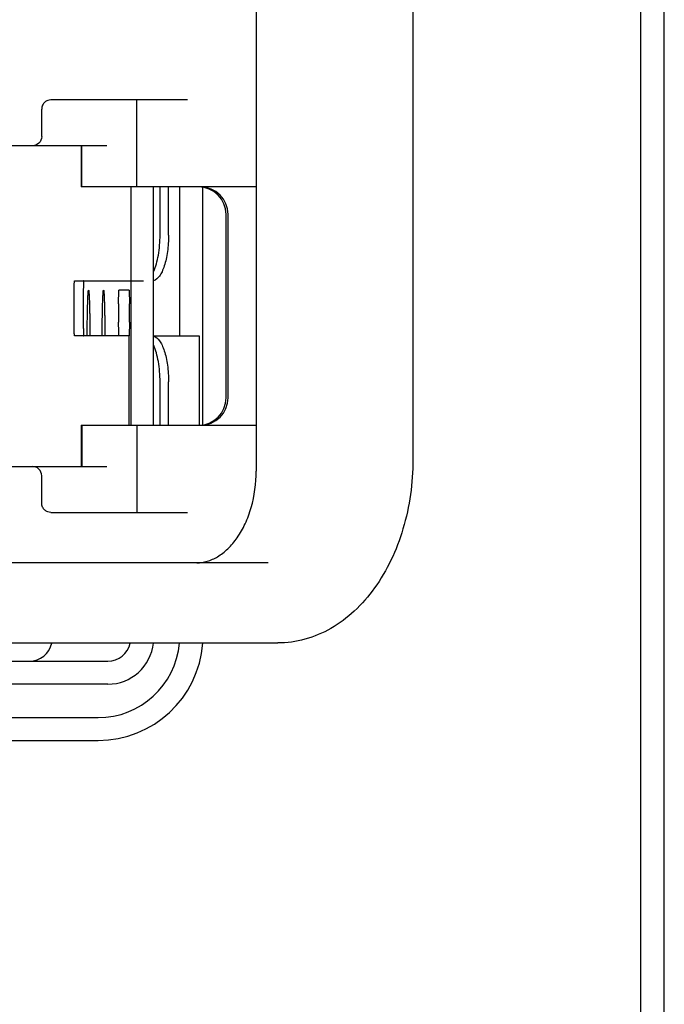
# Model space of a CAD drawing. Header units: inches. Extents: x 0 to 22, y 0 to 17.
# Tile 5 of 26: x 4.414 to 4.829, y 6.955 to 7.589. Entities that reach past the tile are written whole.
import ezdxf

# ---------------------------------------------------------------- set-up
doc = ezdxf.new("R2010")
doc.units = ezdxf.units.IN
doc.header["$LTSCALE"] = 1.21
doc.header["$MEASUREMENT"] = 0
doc.layers.get('0').update_dxf_attribs({"linetype": 'CONTINUOUS'})

msp = doc.modelspace()

# ---------------------------------------------------------------- linework, layer by layer
at = {"color": 7, "linetype": 'CONTINUOUS'}
for p, q in [((4.82943, 3.74514), (4.82943, 11.452)), ((4.81443, 5.302), (4.81443, 11.407)), ((4.56669, 7.87974), (4.56669, 7.29805)), ((4.66757, 7.87236), (4.66757, 7.30543)), ((4.52235, 7.53722), (4.43442, 7.53722)), ((4.48982, 7.48112), (4.48982, 7.53722)), ((4.4286, 7.5136), (4.4286, 7.53132)), ((4.47051, 7.50769), (4.37301, 7.50769)), ((4.45403, 7.50769), (4.45403, 7.48112)), ((4.4545, 7.48112), (4.4545, 7.50769)), ((4.56669, 7.48112), (4.45403, 7.48112)), ((4.48587, 7.48112), (4.48587, 7.32758)), ((4.50063, 7.32758), (4.50063, 7.48112)), ((4.50477, 7.45012), (4.50477, 7.48112)), ((4.51028, 7.45012), (4.51028, 7.48112)), ((4.51743, 7.38515), (4.51743, 7.48112)), ((4.53243, 7.32758), (4.53243, 7.48112)), ((4.54732, 7.34529), (4.54732, 7.4634)), ((4.54856, 7.34529), (4.54856, 7.4634)), ((4.44971, 7.42059), (4.49417, 7.42059)), ((4.47811, 7.40582), (4.47827, 7.41468)), ((4.4849, 7.41468), (4.47827, 7.41468)), ((4.4849, 7.41468), (4.48507, 7.40582)), ((4.47811, 7.40582), (4.47811, 7.39401)), ((4.48507, 7.39401), (4.48507, 7.40582)), ((4.47816, 7.38775), (4.47811, 7.39401)), ((4.48507, 7.39401), (4.4849, 7.38515)), ((4.4849, 7.38515), (4.44971, 7.38515)), ((4.47827, 7.38515), (4.47816, 7.38775)), ((4.4849, 7.32758), (4.4849, 7.38515)), ((4.50063, 7.38515), (4.52996, 7.38515)), ((4.50194, 7.38515), (4.50194, 7.38432)), ((4.52996, 7.38515), (4.52996, 7.32758)), ((4.50477, 7.32758), (4.50477, 7.35563)), ((4.51028, 7.32758), (4.51028, 7.35563)), ((4.45403, 7.32758), (4.56669, 7.32758)), ((4.45403, 7.32758), (4.45403, 7.301)), ((4.4545, 7.32758), (4.4545, 7.301)), ((4.48982, 7.32758), (4.48982, 7.27147)), ((4.37891, 7.301), (4.47051, 7.301)), ((4.4286, 7.27738), (4.4286, 7.2951)), ((4.43442, 7.27147), (4.52235, 7.27147)), ((4.5743, 7.23899), (4.13374, 7.23899)), ((3.93944, 7.18732), (4.58057, 7.18732)), ((3.92993, 7.17551), (4.47111, 7.17551)), ((4.47111, 7.16075), (3.92993, 7.16075)), ((4.37611, 7.1392), (4.46493, 7.1392)), ((3.95643, 7.1245), (4.46493, 7.1245))]:
    msp.add_line(p, q, dxfattribs=at)
for centre, radius, start, end in [((4.5296, 7.4634), 0.01772, 359.99853, 89.99239), ((4.53085, 7.4634), 0.01772, 359.99852, 89.99237), ((4.5296, 7.34529), 0.01772, 270.00851, 0.00265), ((4.53085, 7.34529), 0.01772, 270.00844, 0.00264), ((4.4206, 7.19027), 0.01476, 269.99653, 348.24537), ((4.46493, 7.1917), 0.0525, 270, 355.03838), ((4.46493, 7.192), 0.0675, 270, 355.86954), ((4.47111, 7.19027), 0.02952, 270.00344, 354.20467), ((4.47111, 7.19027), 0.01476, 269.99654, 348.2453)]:
    msp.add_arc(centre, radius, start, end, dxfattribs=at)
for points, knots in [([(4.43442, 7.53722), (4.43377, 7.53722), (4.43237, 7.53698), (4.43045, 7.53584), (4.42898, 7.53387), (4.4286, 7.53218), (4.4286, 7.53132)], [0, 0, 0, 0, 0.215514, 0.452547, 0.716056, 1, 1, 1, 1]), ([(4.4286, 7.5136), (4.4286, 7.51205), (4.42732, 7.50891), (4.4242, 7.50769), (4.42276, 7.50769)], [0, 0, 0, 0, 0.517192, 1, 1, 1, 1]), ([(4.51028, 7.45012), (4.51028, 7.44655), (4.50995, 7.44132), (4.50879, 7.43469), (4.50764, 7.43036), (4.50622, 7.42668), (4.5043, 7.42321), (4.50218, 7.4211), (4.50064, 7.42071)], [0, 0, 0, 0, 0.33228, 0.486214, 0.626175, 0.748699, 0.851624, 1, 1, 1, 1]), ([(4.50069, 7.42683), (4.50138, 7.42834), (4.50258, 7.43175), (4.5043, 7.43949), (4.50477, 7.44578), (4.50477, 7.45012)], [0, 0, 0, 0, 0.209875, 0.453241, 1, 1, 1, 1]), ([(4.44971, 7.38515), (4.4497, 7.38515), (4.44969, 7.38519), (4.44968, 7.38525), (4.44966, 7.38536), (4.44964, 7.38558), (4.44961, 7.38597), (4.44958, 7.38656), (4.44956, 7.3873), (4.44953, 7.38819), (4.4495, 7.38922), (4.44947, 7.39085), (4.44944, 7.39315), (4.44941, 7.39618), (4.44939, 7.39946), (4.44939, 7.40287), (4.44939, 7.40628), (4.44941, 7.40956), (4.44944, 7.41259), (4.44947, 7.41489), (4.4495, 7.41652), (4.44953, 7.41755), (4.44956, 7.41845), (4.44958, 7.41919), (4.44961, 7.41977), (4.44964, 7.42016), (4.44966, 7.42038), (4.44968, 7.42049), (4.44969, 7.42055), (4.4497, 7.42059), (4.44971, 7.42059)], [0, 0, 0, 0, 0.00075, 0.002612, 0.005648, 0.009862, 0.021801, 0.038348, 0.059327, 0.08454, 0.113762, 0.146692, 0.222409, 0.308785, 0.402515, 0.499986, 0.597457, 0.691188, 0.777568, 0.853291, 0.886226, 0.915451, 0.940667, 0.961648, 0.978197, 0.990137, 0.994351, 0.997388, 0.99925, 1, 1, 1, 1]), ([(4.45561, 7.42059), (4.45561, 7.42059), (4.45559, 7.42055), (4.45558, 7.42049), (4.45557, 7.42038), (4.45554, 7.42016), (4.45552, 7.41977), (4.45549, 7.41919), (4.45546, 7.41845), (4.45543, 7.41755), (4.45541, 7.41652), (4.45538, 7.41489), (4.45534, 7.41259), (4.45531, 7.40956), (4.4553, 7.40628), (4.45529, 7.40287), (4.4553, 7.39946), (4.45531, 7.39618), (4.45534, 7.39316), (4.45538, 7.39085), (4.45541, 7.38922), (4.45543, 7.38819), (4.45546, 7.3873), (4.45549, 7.38656), (4.45552, 7.38597), (4.45554, 7.38558), (4.45557, 7.38536), (4.45558, 7.38525), (4.45559, 7.38519), (4.45561, 7.38515), (4.45561, 7.38515)], [0, 0, 0, 0, 0.00075, 0.002612, 0.005648, 0.009862, 0.021801, 0.038348, 0.059327, 0.08454, 0.113762, 0.146692, 0.222409, 0.308786, 0.402515, 0.499986, 0.597457, 0.691188, 0.777569, 0.853292, 0.886226, 0.915452, 0.940667, 0.961648, 0.978197, 0.990137, 0.994351, 0.997388, 0.99925, 1, 1, 1, 1]), ([(4.45782, 7.38532), (4.45785, 7.38745), (4.4579, 7.3915), (4.45797, 7.39643), (4.45804, 7.40005), (4.4581, 7.40248), (4.45815, 7.40472), (4.45821, 7.40674), (4.45827, 7.40855), (4.45834, 7.41014), (4.4584, 7.41149), (4.45846, 7.41247), (4.45851, 7.41313), (4.45854, 7.41353), (4.45857, 7.41388), (4.45861, 7.41416), (4.45864, 7.41438), (4.45867, 7.41452), (4.4587, 7.41461), (4.45871, 7.41465), (4.45874, 7.41468), (4.45875, 7.41468)], [0, 0, 0, 0, 0.217267, 0.413754, 0.50313, 0.586041, 0.662161, 0.731189, 0.792826, 0.846775, 0.89282, 0.930805, 0.946727, 0.960576, 0.972336, 0.981991, 0.989538, 0.994992, 0.996947, 0.998405, 1, 1, 1, 1]), ([(4.45875, 7.41468), (4.45877, 7.41468), (4.45879, 7.41465), (4.45881, 7.41461), (4.45883, 7.41452), (4.45886, 7.41438), (4.45889, 7.41416), (4.45893, 7.41388), (4.45896, 7.41353), (4.459, 7.41313), (4.45904, 7.41247), (4.4591, 7.41149), (4.45916, 7.41014), (4.45923, 7.40855), (4.45929, 7.40675), (4.45935, 7.40472), (4.4594, 7.40249), (4.45946, 7.40005), (4.45953, 7.39644), (4.45961, 7.39151), (4.45965, 7.38746), (4.45968, 7.38533)], [0, 0, 0, 0, 0.001597, 0.003056, 0.005013, 0.010471, 0.018023, 0.027683, 0.039446, 0.053297, 0.069218, 0.107199, 0.153243, 0.207194, 0.268828, 0.33785, 0.413965, 0.496875, 0.58625, 0.782731, 1, 1, 1, 1]), ([(4.46747, 7.38532), (4.46749, 7.38745), (4.46754, 7.3915), (4.46762, 7.39643), (4.46769, 7.40005), (4.46774, 7.40248), (4.4678, 7.40472), (4.46786, 7.40674), (4.46792, 7.40855), (4.46798, 7.41014), (4.46805, 7.41149), (4.4681, 7.41247), (4.46815, 7.41313), (4.46819, 7.41353), (4.46822, 7.41388), (4.46825, 7.41416), (4.46829, 7.41438), (4.46832, 7.41452), (4.46834, 7.41461), (4.46836, 7.41465), (4.46838, 7.41468), (4.4684, 7.41468)], [0, 0, 0, 0, 0.217267, 0.413754, 0.50313, 0.586041, 0.662161, 0.731189, 0.792826, 0.846775, 0.89282, 0.930805, 0.946727, 0.960576, 0.972336, 0.981991, 0.989538, 0.994992, 0.996947, 0.998405, 1, 1, 1, 1]), ([(4.4684, 7.41468), (4.46841, 7.41468), (4.46843, 7.41465), (4.46845, 7.41461), (4.46848, 7.41452), (4.46851, 7.41438), (4.46854, 7.41416), (4.46857, 7.41388), (4.46861, 7.41353), (4.46864, 7.41313), (4.46869, 7.41247), (4.46875, 7.41149), (4.46881, 7.41014), (4.46887, 7.40855), (4.46894, 7.40675), (4.46899, 7.40472), (4.46905, 7.40249), (4.4691, 7.40005), (4.46917, 7.39644), (4.46925, 7.39151), (4.4693, 7.38746), (4.46932, 7.38533)], [0, 0, 0, 0, 0.001597, 0.003056, 0.005013, 0.010471, 0.018023, 0.027683, 0.039446, 0.053297, 0.069218, 0.107199, 0.153243, 0.207194, 0.268828, 0.33785, 0.413965, 0.496875, 0.58625, 0.782731, 1, 1, 1, 1]), ([(4.50064, 7.38503), (4.50218, 7.38464), (4.5043, 7.38254), (4.50622, 7.37907), (4.50764, 7.37538), (4.50879, 7.37106), (4.50995, 7.36443), (4.51028, 7.3592), (4.51028, 7.35563)], [0, 0, 0, 0, 0.148376, 0.251301, 0.373824, 0.513786, 0.667719, 1, 1, 1, 1]), ([(4.50477, 7.35563), (4.50477, 7.35996), (4.5043, 7.36625), (4.50258, 7.374), (4.50138, 7.3774), (4.50069, 7.37891)], [0, 0, 0, 0, 0.546759, 0.790125, 1, 1, 1, 1]), ([(4.66757, 7.30543), (4.66757, 7.29042), (4.66448, 7.26798), (4.65408, 7.24064), (4.64358, 7.22265), (4.63056, 7.20763), (4.61535, 7.19619), (4.59845, 7.18898), (4.58647, 7.18732), (4.58057, 7.18732)], [0, 0, 0, 0, 0.278407, 0.412445, 0.540717, 0.662692, 0.778844, 0.890595, 1, 1, 1, 1]), ([(4.4286, 7.2951), (4.4286, 7.29665), (4.42732, 7.29978), (4.4242, 7.301), (4.42275, 7.301)], [0, 0, 0, 0, 0.517207, 1, 1, 1, 1]), ([(4.52838, 7.23899), (4.53064, 7.23899), (4.53537, 7.23969), (4.54227, 7.2428), (4.54888, 7.24801), (4.55489, 7.25525), (4.55995, 7.26427), (4.56515, 7.27845), (4.56669, 7.29016), (4.56669, 7.29805)], [0, 0, 0, 0, 0.087956, 0.183581, 0.291497, 0.413235, 0.547765, 0.692693, 1, 1, 1, 1]), ([(4.43442, 7.27147), (4.43377, 7.27147), (4.43237, 7.27172), (4.43045, 7.27286), (4.42898, 7.27482), (4.4286, 7.27651), (4.4286, 7.27738)], [0, 0, 0, 0, 0.215498, 0.452493, 0.716017, 1, 1, 1, 1])]:
    msp.add_open_spline(points, degree=3, knots=knots, dxfattribs=at)

doc.saveas('drawing.dxf')
